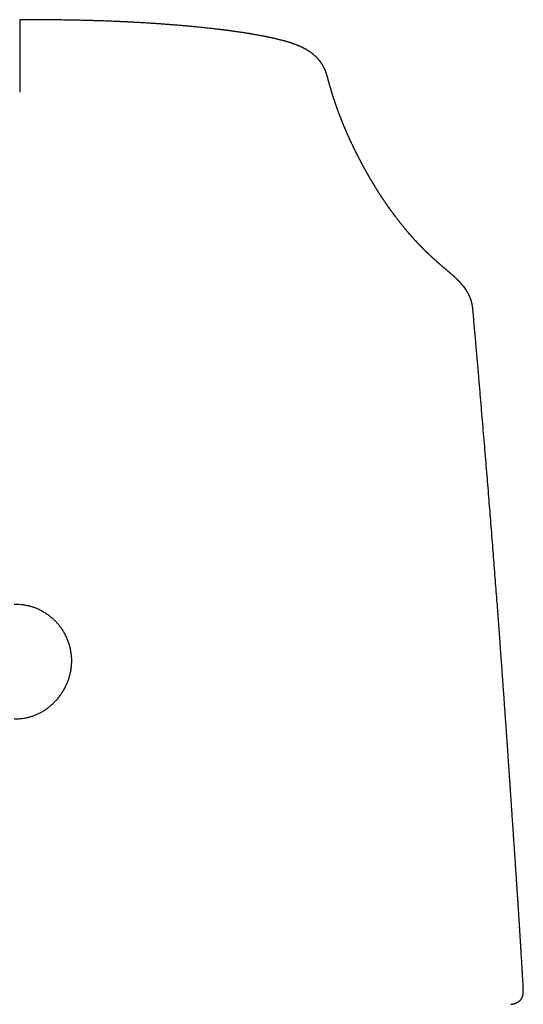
# Model space of a CAD drawing. Header units: millimetres. Extents: x 8 to 658, y 12 to 734.
# Tile 32 of 38: x 288 to 312, y 619 to 667. Entities that reach past the tile are written whole.
import ezdxf

# ---------------------------------------------------------------- set-up
doc = ezdxf.new("R2010")
doc.units = ezdxf.units.MM

msp = doc.modelspace()

# ---------------------------------------------------------------- linework, layer by layer
at = {"color": 7, "linetype": 'Continuous', "lineweight": 30}
for p, q in [((287.68, 665.766), (287.682, 663.427)), ((309.369, 653.916), (309.406, 653.87)), ((309.822, 652.815), (309.821, 652.818)), ((312.279, 619.773), (312.268, 619.963)), ((312.285, 619.595), (312.275, 619.774)), ((312.286, 619.559), (312.285, 619.595))]:
    msp.add_line(p, q, dxfattribs=at)
for points, knots in [([(287.674, 666.965), (287.674, 666.966), (287.674, 666.971), (287.675, 666.933), (287.676, 666.844), (287.678, 666.697), (287.679, 666.504), (287.679, 666.275), (287.68, 666.027), (287.68, 665.852), (287.68, 665.766)], [0, 0, 0, 0, 0.02071, 0.157539, 0.299635, 0.444586, 0.58967, 0.732152, 0.869577, 1, 1, 1, 1]), ([(302.718, 664.158), (302.716, 664.165), (302.712, 664.18), (302.706, 664.202), (302.701, 664.222), (302.696, 664.24), (302.691, 664.257), (302.687, 664.272), (302.683, 664.285), (302.679, 664.297), (302.675, 664.31), (302.672, 664.322), (302.667, 664.335), (302.663, 664.35), (302.657, 664.366), (302.651, 664.385), (302.643, 664.405), (302.636, 664.426), (302.629, 664.444), (302.623, 664.459), (302.618, 664.472), (302.612, 664.488), (302.603, 664.507), (302.592, 664.533), (302.58, 664.561), (302.567, 664.587), (302.555, 664.612), (302.541, 664.639), (302.524, 664.672), (302.504, 664.708), (302.484, 664.742), (302.469, 664.768), (302.457, 664.786), (302.449, 664.798), (302.442, 664.81), (302.433, 664.823), (302.423, 664.838), (302.41, 664.857), (302.397, 664.876), (302.384, 664.894), (302.373, 664.909), (302.363, 664.921), (302.354, 664.934), (302.344, 664.947), (302.332, 664.962), (302.318, 664.98), (302.301, 665), (302.282, 665.022), (302.265, 665.041), (302.251, 665.057), (302.237, 665.072), (302.222, 665.089), (302.203, 665.108), (302.183, 665.129), (302.165, 665.147), (302.15, 665.162), (302.136, 665.174), (302.124, 665.186), (302.112, 665.197), (302.097, 665.21), (302.081, 665.225), (302.061, 665.242), (302.042, 665.258), (302.025, 665.273), (302.01, 665.285), (301.997, 665.295), (301.985, 665.305), (301.973, 665.314), (301.96, 665.324), (301.945, 665.336), (301.926, 665.35), (301.902, 665.367), (301.876, 665.385), (301.851, 665.402), (301.828, 665.418), (301.807, 665.431), (301.784, 665.446), (301.759, 665.461), (301.73, 665.479), (301.701, 665.496), (301.672, 665.513), (301.646, 665.528), (301.624, 665.54), (301.606, 665.549), (301.591, 665.557), (301.574, 665.566), (301.553, 665.577), (301.529, 665.589), (301.504, 665.602), (301.482, 665.612), (301.462, 665.622), (301.444, 665.63), (301.425, 665.639), (301.404, 665.649), (301.379, 665.66), (301.355, 665.671), (301.332, 665.68), (301.313, 665.688), (301.296, 665.695), (301.279, 665.702), (301.261, 665.71), (301.24, 665.718), (301.216, 665.728), (301.19, 665.738), (301.164, 665.748), (301.138, 665.758), (301.112, 665.768), (301.086, 665.777), (301.058, 665.787), (301.03, 665.797), (301.002, 665.807), (300.974, 665.816), (300.948, 665.825), (300.923, 665.833), (300.898, 665.841), (300.871, 665.85), (300.841, 665.859), (300.811, 665.869), (300.785, 665.877), (300.761, 665.884), (300.734, 665.892), (300.702, 665.901), (300.665, 665.912), (300.627, 665.923), (300.586, 665.934), (300.537, 665.947), (300.476, 665.964), (300.409, 665.981), (300.339, 665.998), (300.28, 666.013), (300.234, 666.024), (300.203, 666.031), (300.174, 666.038), (300.149, 666.044), (300.123, 666.05), (300.093, 666.056), (300.056, 666.065), (300.014, 666.074), (299.963, 666.085), (299.907, 666.097), (299.849, 666.11), (299.798, 666.12), (299.751, 666.13), (299.714, 666.137), (299.684, 666.143), (299.661, 666.148), (299.635, 666.153), (299.605, 666.159), (299.571, 666.165), (299.535, 666.172), (299.499, 666.179), (299.446, 666.189), (299.377, 666.202), (299.296, 666.217), (299.222, 666.23), (299.157, 666.241), (299.1, 666.251), (299.052, 666.259), (299.012, 666.266), (298.98, 666.271), (298.95, 666.276), (298.92, 666.281), (298.886, 666.286), (298.848, 666.292), (298.803, 666.3), (298.75, 666.308), (298.687, 666.318), (298.618, 666.329), (298.54, 666.34), (298.46, 666.352), (298.378, 666.364), (298.298, 666.376), (298.219, 666.387), (298.145, 666.397), (298.075, 666.407), (298.007, 666.416), (297.94, 666.425), (297.876, 666.434), (297.819, 666.441), (297.768, 666.448), (297.724, 666.453), (297.686, 666.458), (297.65, 666.463), (297.613, 666.467), (297.572, 666.473), (297.527, 666.478), (297.467, 666.485), (297.391, 666.495), (297.297, 666.506), (297.192, 666.518), (297.078, 666.531), (296.954, 666.545), (296.819, 666.56), (296.674, 666.575), (296.524, 666.591), (296.369, 666.606), (296.212, 666.622), (296.045, 666.638), (295.871, 666.654), (295.677, 666.671), (295.468, 666.689), (295.249, 666.707), (295.033, 666.724), (294.822, 666.74), (294.616, 666.755), (294.42, 666.769), (294.235, 666.782), (294.061, 666.793), (293.897, 666.803), (293.743, 666.812), (293.601, 666.821), (293.479, 666.828), (293.376, 666.833), (293.291, 666.838), (293.215, 666.842), (293.157, 666.845), (293.114, 666.847), (293.084, 666.849), (293.057, 666.85), (293.034, 666.851), (293.012, 666.852), (292.989, 666.854), (292.958, 666.855), (292.918, 666.857), (292.868, 666.859), (292.809, 666.862), (292.742, 666.865), (292.659, 666.869), (292.56, 666.874), (292.443, 666.879), (292.313, 666.884), (292.17, 666.89), (292.014, 666.896), (291.848, 666.902), (291.673, 666.908), (291.49, 666.914), (291.294, 666.92), (291.087, 666.926), (290.863, 666.932), (290.622, 666.938), (290.364, 666.943), (290.092, 666.949), (289.806, 666.953), (289.508, 666.957), (289.203, 666.961), (288.891, 666.964), (288.574, 666.966), (288.246, 666.967), (287.944, 666.968), (287.752, 666.968), (287.674, 666.968)], [0, 0, 0, 0, 0.005439, 0.010389, 0.014842, 0.018791, 0.02223, 0.025154, 0.027558, 0.029601, 0.031361, 0.033074, 0.034742, 0.036376, 0.038142, 0.040468, 0.04306, 0.045688, 0.047931, 0.049441, 0.050723, 0.052306, 0.054409, 0.05703, 0.060395, 0.063137, 0.065451, 0.06805, 0.07145, 0.075504, 0.079053, 0.08198, 0.083417, 0.084721, 0.085892, 0.087113, 0.08872, 0.090719, 0.092964, 0.094892, 0.096446, 0.097668, 0.098955, 0.100407, 0.102024, 0.103786, 0.106375, 0.109029, 0.111265, 0.113032, 0.114536, 0.116523, 0.118996, 0.121657, 0.12391, 0.125775, 0.127371, 0.12884, 0.130194, 0.131843, 0.133981, 0.136137, 0.138487, 0.140499, 0.142122, 0.143442, 0.144704, 0.146139, 0.147516, 0.14911, 0.151154, 0.153866, 0.156894, 0.159697, 0.162252, 0.164584, 0.166698, 0.169705, 0.172896, 0.176255, 0.179403, 0.182302, 0.184977, 0.186542, 0.188122, 0.189896, 0.192092, 0.195051, 0.19781, 0.20014, 0.202164, 0.204043, 0.205872, 0.208129, 0.210871, 0.213628, 0.21592, 0.217796, 0.219536, 0.221186, 0.222969, 0.225065, 0.227597, 0.23043, 0.23303, 0.235343, 0.237986, 0.240569, 0.243177, 0.245955, 0.248696, 0.251309, 0.253747, 0.256133, 0.258216, 0.260676, 0.263514, 0.266339, 0.268737, 0.270715, 0.272673, 0.275732, 0.279209, 0.282555, 0.285391, 0.289811, 0.295036, 0.300634, 0.306364, 0.312192, 0.314786, 0.317298, 0.319507, 0.321405, 0.323171, 0.325472, 0.328407, 0.331801, 0.335031, 0.339877, 0.344125, 0.347788, 0.351126, 0.354242, 0.355861, 0.357414, 0.359123, 0.361465, 0.363761, 0.36634, 0.368855, 0.371282, 0.377416, 0.382917, 0.387787, 0.392046, 0.395801, 0.399072, 0.401492, 0.403557, 0.405329, 0.407234, 0.409352, 0.411752, 0.414523, 0.417997, 0.421919, 0.426288, 0.431104, 0.436365, 0.441168, 0.446174, 0.450929, 0.455386, 0.459545, 0.463408, 0.467579, 0.471339, 0.474688, 0.477626, 0.480202, 0.482351, 0.484298, 0.486457, 0.488837, 0.491438, 0.494259, 0.499109, 0.504493, 0.510411, 0.516859, 0.523836, 0.531349, 0.539398, 0.547985, 0.556136, 0.564717, 0.573731, 0.583177, 0.592778, 0.604908, 0.616527, 0.627635, 0.638968, 0.649712, 0.659868, 0.669435, 0.678412, 0.6869, 0.694784, 0.702064, 0.708741, 0.71355, 0.717885, 0.721731, 0.725089, 0.726789, 0.728327, 0.729684, 0.73086, 0.731854, 0.732981, 0.73448, 0.736561, 0.739093, 0.742075, 0.745508, 0.74939, 0.754665, 0.76059, 0.767164, 0.774393, 0.782277, 0.790817, 0.799471, 0.80871, 0.818534, 0.828944, 0.83994, 0.852244, 0.865207, 0.87883, 0.893111, 0.908048, 0.923637, 0.93893, 0.954796, 0.971227, 0.988217, 1, 1, 1, 1]), ([(309.372, 653.919), (309.371, 653.919), (309.366, 653.926), (309.356, 653.939), (309.34, 653.958), (309.324, 653.977), (309.306, 653.998), (309.289, 654.018), (309.273, 654.037), (309.257, 654.054), (309.242, 654.072), (309.226, 654.09), (309.21, 654.107), (309.194, 654.124), (309.179, 654.14), (309.163, 654.157), (309.148, 654.173), (309.134, 654.188), (309.12, 654.201), (309.108, 654.214), (309.096, 654.226), (309.085, 654.237), (309.074, 654.248), (309.063, 654.259), (309.051, 654.271), (309.038, 654.283), (309.024, 654.296), (309.011, 654.309), (308.999, 654.321), (308.988, 654.331), (308.98, 654.338), (308.973, 654.345), (308.967, 654.35), (308.96, 654.356), (308.95, 654.366), (308.935, 654.38), (308.916, 654.397), (308.896, 654.415), (308.875, 654.433), (308.853, 654.453), (308.831, 654.472), (308.809, 654.492), (308.787, 654.511), (308.765, 654.529), (308.745, 654.546), (308.727, 654.562), (308.71, 654.577), (308.694, 654.59), (308.676, 654.606), (308.654, 654.624), (308.629, 654.646), (308.602, 654.669), (308.577, 654.69), (308.554, 654.709), (308.535, 654.725), (308.517, 654.741), (308.5, 654.755), (308.483, 654.769), (308.467, 654.783), (308.451, 654.797), (308.437, 654.808), (308.425, 654.819), (308.413, 654.829), (308.399, 654.841), (308.384, 654.854), (308.367, 654.869), (308.348, 654.885), (308.328, 654.902), (308.305, 654.922), (308.278, 654.945), (308.251, 654.968), (308.228, 654.989), (308.208, 655.006), (308.188, 655.023), (308.171, 655.039), (308.154, 655.053), (308.14, 655.065), (308.128, 655.076), (308.116, 655.087), (308.103, 655.098), (308.088, 655.111), (308.07, 655.127), (308.049, 655.146), (308.026, 655.167), (308.002, 655.188), (307.977, 655.211), (307.951, 655.234), (307.925, 655.257), (307.901, 655.279), (307.879, 655.299), (307.861, 655.316), (307.843, 655.332), (307.827, 655.347), (307.811, 655.362), (307.794, 655.378), (307.775, 655.396), (307.754, 655.416), (307.733, 655.435), (307.715, 655.452), (307.699, 655.468), (307.684, 655.482), (307.67, 655.495), (307.656, 655.509), (307.641, 655.523), (307.625, 655.538), (307.609, 655.553), (307.593, 655.569), (307.577, 655.585), (307.559, 655.602), (307.539, 655.622), (307.516, 655.645), (307.492, 655.668), (307.469, 655.691), (307.447, 655.714), (307.424, 655.736), (307.405, 655.756), (307.388, 655.773), (307.374, 655.787), (307.361, 655.8), (307.348, 655.813), (307.334, 655.827), (307.319, 655.842), (307.303, 655.859), (307.284, 655.879), (307.263, 655.901), (307.241, 655.923), (307.22, 655.945), (307.201, 655.965), (307.183, 655.984), (307.168, 656), (307.155, 656.014), (307.143, 656.027), (307.131, 656.039), (307.12, 656.05), (307.108, 656.063), (307.095, 656.078), (307.079, 656.095), (307.063, 656.112), (307.043, 656.133), (307.02, 656.159), (306.993, 656.188), (306.964, 656.22), (306.935, 656.252), (306.905, 656.286), (306.88, 656.314), (306.86, 656.336), (306.845, 656.353), (306.83, 656.37), (306.815, 656.387), (306.801, 656.402), (306.789, 656.416), (306.778, 656.429), (306.767, 656.441), (306.757, 656.453), (306.747, 656.465), (306.735, 656.478), (306.723, 656.493), (306.709, 656.509), (306.694, 656.525), (306.681, 656.541), (306.668, 656.557), (306.656, 656.571), (306.643, 656.585), (306.631, 656.6), (306.618, 656.615), (306.607, 656.629), (306.596, 656.642), (306.586, 656.653), (306.577, 656.664), (306.568, 656.674), (306.561, 656.683), (306.552, 656.694), (306.542, 656.706), (306.53, 656.72), (306.518, 656.735), (306.498, 656.758), (306.473, 656.789), (306.442, 656.826), (306.412, 656.863), (306.383, 656.899), (306.355, 656.934), (306.328, 656.968), (306.301, 657.002), (306.274, 657.036), (306.246, 657.07), (306.219, 657.105), (306.191, 657.141), (306.163, 657.177), (306.13, 657.22), (306.094, 657.267), (306.063, 657.307), (306.042, 657.335), (306.03, 657.351), (306.019, 657.366), (306.008, 657.38), (306, 657.391), (305.993, 657.401), (305.987, 657.409), (305.981, 657.417), (305.973, 657.427), (305.966, 657.437), (305.957, 657.448), (305.948, 657.461), (305.938, 657.474), (305.923, 657.494), (305.905, 657.52), (305.882, 657.55), (305.863, 657.577), (305.847, 657.599), (305.833, 657.617), (305.821, 657.635), (305.809, 657.651), (305.798, 657.666), (305.788, 657.68), (305.779, 657.693), (305.771, 657.703), (305.765, 657.712), (305.759, 657.72), (305.753, 657.729), (305.746, 657.738), (305.74, 657.748), (305.733, 657.758), (305.725, 657.769), (305.699, 657.805), (305.673, 657.842), (305.647, 657.88), (305.637, 657.894), (305.628, 657.907), (305.62, 657.919), (305.612, 657.93), (305.606, 657.939), (305.6, 657.947), (305.595, 657.954), (305.59, 657.961), (305.585, 657.969), (305.579, 657.978), (305.571, 657.989), (305.562, 658.002), (305.552, 658.017), (305.542, 658.032), (305.527, 658.054), (305.507, 658.083), (305.484, 658.117), (305.461, 658.152), (305.442, 658.181), (305.428, 658.202), (305.419, 658.215), (305.41, 658.228), (305.403, 658.239), (305.397, 658.248), (305.391, 658.257), (305.387, 658.264), (305.382, 658.27), (305.378, 658.277), (305.372, 658.285), (305.366, 658.295), (305.358, 658.307), (305.348, 658.322), (305.337, 658.339), (305.325, 658.358), (305.31, 658.381), (305.294, 658.406), (305.275, 658.436), (305.259, 658.46), (305.247, 658.478), (305.239, 658.491), (305.231, 658.504), (305.223, 658.517), (305.215, 658.529), (305.207, 658.541), (305.2, 658.553), (305.192, 658.565), (305.186, 658.575), (305.181, 658.583), (305.176, 658.59), (305.171, 658.599), (305.165, 658.609), (305.157, 658.62), (305.149, 658.633), (305.141, 658.647), (305.131, 658.663), (305.121, 658.679), (305.11, 658.696), (305.099, 658.714), (305.088, 658.731), (305.077, 658.749), (305.067, 658.765), (305.058, 658.78), (305.05, 658.793), (305.043, 658.806), (305.035, 658.819), (305.027, 658.832), (305.019, 658.844), (305.012, 658.856), (305.005, 658.868), (304.998, 658.878), (304.993, 658.888), (304.988, 658.896), (304.983, 658.904), (304.978, 658.913), (304.971, 658.923), (304.964, 658.936), (304.955, 658.95), (304.946, 658.965), (304.935, 658.983), (304.921, 659.006), (304.904, 659.035), (304.884, 659.069), (304.865, 659.102), (304.848, 659.13), (304.834, 659.153), (304.823, 659.173), (304.812, 659.192), (304.801, 659.21), (304.791, 659.228), (304.782, 659.243), (304.774, 659.257), (304.766, 659.27), (304.76, 659.281), (304.755, 659.29), (304.75, 659.298), (304.747, 659.304), (304.743, 659.31), (304.739, 659.318), (304.734, 659.326), (304.728, 659.337), (304.721, 659.349), (304.713, 659.363), (304.704, 659.379), (304.694, 659.396), (304.684, 659.413), (304.674, 659.43), (304.663, 659.45), (304.65, 659.473), (304.637, 659.497), (304.624, 659.52), (304.612, 659.542), (304.6, 659.562), (304.589, 659.582), (304.577, 659.603), (304.565, 659.625), (304.554, 659.645), (304.544, 659.663), (304.535, 659.679), (304.527, 659.695), (304.518, 659.71), (304.51, 659.724), (304.503, 659.737), (304.497, 659.749), (304.492, 659.758), (304.487, 659.766), (304.484, 659.772), (304.48, 659.779), (304.476, 659.787), (304.472, 659.795), (304.466, 659.805), (304.461, 659.815), (304.454, 659.827), (304.446, 659.842), (304.436, 659.86), (304.426, 659.88), (304.415, 659.9), (304.405, 659.918), (304.395, 659.936), (304.386, 659.955), (304.376, 659.973), (304.366, 659.991), (304.357, 660.007), (304.348, 660.026), (304.337, 660.047), (304.325, 660.069), (304.314, 660.09), (304.304, 660.108), (304.296, 660.124), (304.289, 660.138), (304.281, 660.153), (304.272, 660.169), (304.263, 660.187), (304.253, 660.207), (304.242, 660.229), (304.23, 660.252), (304.217, 660.276), (304.205, 660.301), (304.192, 660.325), (304.181, 660.348), (304.17, 660.37), (304.158, 660.392), (304.147, 660.414), (304.136, 660.437), (304.124, 660.459), (304.113, 660.482), (304.103, 660.503), (304.093, 660.522), (304.085, 660.539), (304.077, 660.555), (304.07, 660.569), (304.063, 660.582), (304.057, 660.594), (304.052, 660.605), (304.047, 660.615), (304.041, 660.626), (304.035, 660.639), (304.029, 660.652), (304.022, 660.666), (304.014, 660.682), (304.002, 660.708), (303.985, 660.743), (303.961, 660.792), (303.937, 660.844), (303.911, 660.898), (303.891, 660.94), (303.877, 660.97), (303.868, 660.988), (303.86, 661.005), (303.853, 661.021), (303.846, 661.036), (303.84, 661.049), (303.835, 661.061), (303.83, 661.071), (303.824, 661.083), (303.818, 661.098), (303.81, 661.114), (303.802, 661.133), (303.793, 661.152), (303.783, 661.172), (303.774, 661.193), (303.764, 661.215), (303.753, 661.239), (303.742, 661.264), (303.73, 661.29), (303.718, 661.318), (303.706, 661.344), (303.696, 661.367), (303.688, 661.386), (303.679, 661.405), (303.672, 661.423), (303.665, 661.439), (303.658, 661.453), (303.653, 661.466), (303.648, 661.477), (303.644, 661.485), (303.641, 661.492), (303.639, 661.497), (303.637, 661.503), (303.634, 661.508), (303.631, 661.515), (303.628, 661.523), (303.624, 661.531), (303.62, 661.541), (303.615, 661.552), (303.61, 661.565), (303.604, 661.578), (303.598, 661.593), (303.59, 661.611), (303.583, 661.629), (303.576, 661.645), (303.569, 661.661), (303.563, 661.675), (303.558, 661.687), (303.553, 661.698), (303.549, 661.709), (303.544, 661.721), (303.538, 661.734), (303.533, 661.747), (303.528, 661.76), (303.522, 661.772), (303.517, 661.785), (303.511, 661.799), (303.505, 661.814), (303.499, 661.829), (303.493, 661.844), (303.487, 661.857), (303.483, 661.868), (303.48, 661.876), (303.477, 661.883), (303.474, 661.889), (303.472, 661.896), (303.468, 661.904), (303.464, 661.914), (303.46, 661.925), (303.454, 661.938), (303.448, 661.953), (303.442, 661.969), (303.434, 661.99), (303.425, 662.013), (303.414, 662.038), (303.405, 662.062), (303.395, 662.088), (303.384, 662.115), (303.373, 662.142), (303.363, 662.168), (303.354, 662.192), (303.346, 662.212), (303.339, 662.23), (303.333, 662.246), (303.328, 662.26), (303.323, 662.273), (303.318, 662.284), (303.314, 662.295), (303.311, 662.304), (303.307, 662.313), (303.303, 662.324), (303.299, 662.336), (303.294, 662.348), (303.289, 662.361), (303.285, 662.374), (303.279, 662.387), (303.274, 662.402), (303.268, 662.418), (303.262, 662.435), (303.252, 662.461), (303.239, 662.496), (303.225, 662.533), (303.214, 662.565), (303.205, 662.589), (303.196, 662.614), (303.188, 662.637), (303.18, 662.66), (303.172, 662.681), (303.166, 662.699), (303.16, 662.715), (303.155, 662.731), (303.15, 662.744), (303.146, 662.756), (303.142, 662.766), (303.138, 662.777), (303.134, 662.79), (303.128, 662.806), (303.122, 662.826), (303.114, 662.846), (303.107, 662.869), (303.097, 662.896), (303.087, 662.928), (303.075, 662.962), (303.064, 662.996), (303.053, 663.028), (303.043, 663.058), (303.033, 663.087), (303.025, 663.113), (303.018, 663.135), (303.011, 663.155), (303.005, 663.174), (302.998, 663.195), (302.991, 663.218), (302.983, 663.243), (302.974, 663.271), (302.965, 663.3), (302.955, 663.332), (302.946, 663.362), (302.936, 663.392), (302.927, 663.421), (302.917, 663.455), (302.906, 663.492), (302.893, 663.534), (302.883, 663.57), (302.874, 663.6), (302.866, 663.626), (302.858, 663.652), (302.851, 663.68), (302.842, 663.708), (302.834, 663.737), (302.826, 663.765), (302.819, 663.792), (302.811, 663.818), (302.804, 663.844), (302.799, 663.864), (302.794, 663.879), (302.791, 663.89), (302.788, 663.901), (302.785, 663.912), (302.782, 663.924), (302.778, 663.937), (302.774, 663.953), (302.769, 663.972), (302.764, 663.992), (302.758, 664.012), (302.753, 664.034), (302.747, 664.056), (302.741, 664.079), (302.734, 664.104), (302.728, 664.129), (302.723, 664.147), (302.721, 664.157), (302.72, 664.157)], [0, 0, 0, 0, 0.0000979, 0.0010283, 0.0020866, 0.0032421, 0.0043309, 0.0055085, 0.0065669, 0.0075506, 0.0084735, 0.0094713, 0.0105887, 0.011482, 0.0124002, 0.0133432, 0.0142991, 0.0151772, 0.0159582, 0.0166542, 0.0173703, 0.0179645, 0.0185864, 0.0192409, 0.0199346, 0.0206673, 0.0214387, 0.022237, 0.022941, 0.0234932, 0.0239319, 0.0242704, 0.0246155, 0.0249909, 0.0253964, 0.0264712, 0.0277131, 0.0289524, 0.0302836, 0.0317049, 0.033216, 0.0346411, 0.036131, 0.0375693, 0.0389135, 0.0401638, 0.0413205, 0.0423894, 0.0434844, 0.0451667, 0.0469915, 0.0489588, 0.0510683, 0.0524671, 0.0539048, 0.0552664, 0.0565308, 0.0576981, 0.0590461, 0.0602364, 0.061269, 0.0621484, 0.0630719, 0.0641455, 0.0653692, 0.0667139, 0.0682025, 0.0697975, 0.0713781, 0.0738145, 0.0761932, 0.0778569, 0.0794912, 0.0810756, 0.0825471, 0.0839014, 0.0850285, 0.0860593, 0.0870181, 0.0880511, 0.0891824, 0.0908124, 0.0926108, 0.094517, 0.0966173, 0.0987775, 0.1009976, 0.1032776, 0.1055515, 0.1073271, 0.10899, 0.11054, 0.1119774, 0.1133864, 0.1148686, 0.11671, 0.1186536, 0.1205885, 0.1223869, 0.1238056, 0.1251259, 0.1264197, 0.1277701, 0.1291773, 0.1306448, 0.1321003, 0.1336278, 0.1352274, 0.1368991, 0.1386181, 0.1410869, 0.1434329, 0.145656, 0.1478133, 0.1499956, 0.1522039, 0.1536743, 0.1550606, 0.1563628, 0.1575999, 0.158948, 0.1604494, 0.1621044, 0.1639127, 0.1662686, 0.1685153, 0.1706502, 0.1726733, 0.1745835, 0.1760675, 0.177443, 0.1787099, 0.1798684, 0.1809943, 0.1821994, 0.1837227, 0.1853575, 0.1870914, 0.1888823, 0.1916978, 0.1946393, 0.1977288, 0.2009703, 0.2043134, 0.2076064, 0.2093208, 0.2110183, 0.212699, 0.214359, 0.2159214, 0.2173322, 0.2186204, 0.2197859, 0.2208361, 0.2220257, 0.2233479, 0.2248027, 0.2263902, 0.228075, 0.2298006, 0.2311846, 0.2325933, 0.2340267, 0.2354848, 0.2369633, 0.2383667, 0.2396565, 0.2408327, 0.2418951, 0.2428439, 0.2437295, 0.2446945, 0.2459452, 0.2473184, 0.2488142, 0.2504219, 0.254174, 0.257884, 0.2615512, 0.2651294, 0.2685899, 0.2719346, 0.2752132, 0.2786348, 0.2820412, 0.2854957, 0.2890103, 0.2926465, 0.2964145, 0.3015405, 0.3067511, 0.3084057, 0.3100187, 0.311506, 0.3128663, 0.3140995, 0.314901, 0.315656, 0.3164923, 0.3174348, 0.3184836, 0.3196171, 0.320853, 0.3221914, 0.323579, 0.3267863, 0.3298565, 0.3327895, 0.3346769, 0.3365027, 0.3382625, 0.3399054, 0.341417, 0.3427974, 0.3440466, 0.3451646, 0.3459628, 0.3467132, 0.3475855, 0.3486019, 0.3495015, 0.3504901, 0.3515677, 0.3527328, 0.3612705, 0.3626938, 0.364114, 0.3654464, 0.3666527, 0.3677328, 0.3686867, 0.3694705, 0.3701449, 0.3708311, 0.3715942, 0.3724343, 0.3736148, 0.37492, 0.3763499, 0.3779045, 0.379581, 0.3829818, 0.3864383, 0.3899506, 0.3935187, 0.3949357, 0.3963064, 0.3975533, 0.3986759, 0.3996023, 0.4004225, 0.4011367, 0.4017478, 0.4023606, 0.4032442, 0.4042195, 0.4052866, 0.4068596, 0.4085973, 0.4104992, 0.4125124, 0.4153144, 0.418251, 0.421322, 0.4225654, 0.4238294, 0.4251143, 0.426419, 0.4276684, 0.4288141, 0.4301224, 0.4312628, 0.4322353, 0.43304, 0.4337424, 0.4345221, 0.4355537, 0.4367071, 0.4379824, 0.4393795, 0.4409306, 0.4426082, 0.4443447, 0.4460928, 0.4478525, 0.4496238, 0.4514066, 0.4526844, 0.453968, 0.4552575, 0.4565529, 0.4578542, 0.4591377, 0.4603227, 0.4615049, 0.4625599, 0.4634878, 0.4642885, 0.4649663, 0.465881, 0.466957, 0.4681944, 0.4695932, 0.4711533, 0.4728747, 0.4747575, 0.4781848, 0.4815306, 0.484794, 0.4879748, 0.489932, 0.4918565, 0.4937485, 0.4956079, 0.4973958, 0.4989255, 0.5003153, 0.501565, 0.5026747, 0.5036445, 0.5043082, 0.5048857, 0.5054888, 0.5062117, 0.5070545, 0.5081367, 0.5093682, 0.510749, 0.512279, 0.5139584, 0.5157385, 0.5174721, 0.5191491, 0.5217144, 0.5241347, 0.52641, 0.5285404, 0.5305261, 0.5324773, 0.5345455, 0.5367306, 0.5390327, 0.5405585, 0.5421317, 0.5437477, 0.5452903, 0.5467091, 0.548004, 0.5491751, 0.5502223, 0.5508853, 0.5514875, 0.5521278, 0.5528768, 0.5537345, 0.5546829, 0.5557362, 0.5568944, 0.5581575, 0.560234, 0.562272, 0.5642283, 0.5661028, 0.5678955, 0.5696064, 0.5715179, 0.5733157, 0.575, 0.5765706, 0.5789345, 0.581164, 0.5832608, 0.5852248, 0.5866748, 0.5880462, 0.5894957, 0.5911091, 0.5929243, 0.59491, 0.5970664, 0.5993934, 0.6018495, 0.6043297, 0.6068289, 0.6090312, 0.611248, 0.6134793, 0.6157251, 0.6179854, 0.6202602, 0.6225495, 0.6247683, 0.6266194, 0.6283366, 0.6299198, 0.6313692, 0.6326848, 0.6338664, 0.6349224, 0.6359286, 0.6370472, 0.6382781, 0.6396213, 0.6410769, 0.6426447, 0.6442846, 0.6488327, 0.6534339, 0.6589796, 0.6645093, 0.6699638, 0.6717797, 0.6735871, 0.6753392, 0.6769567, 0.6784383, 0.6797612, 0.6809529, 0.6820136, 0.6830389, 0.6846165, 0.6863269, 0.68817, 0.6901459, 0.6922549, 0.6943164, 0.6965362, 0.6989143, 0.7014506, 0.7041451, 0.7069979, 0.7100089, 0.7119424, 0.7139361, 0.7159084, 0.717714, 0.7193497, 0.720791, 0.7220686, 0.7231824, 0.7241324, 0.7247204, 0.7252224, 0.7257364, 0.7263354, 0.7270193, 0.7277882, 0.7286421, 0.7296795, 0.7308197, 0.7320627, 0.7334086, 0.73482, 0.7368147, 0.7386663, 0.740375, 0.7419407, 0.7433634, 0.7446432, 0.7456716, 0.7467726, 0.7479848, 0.7493082, 0.7507426, 0.7519477, 0.7532213, 0.7545636, 0.7559745, 0.7574265, 0.7591097, 0.7606222, 0.761964, 0.7631351, 0.7639355, 0.7646305, 0.7652202, 0.7657719, 0.7666282, 0.7676475, 0.7688297, 0.7701748, 0.7716828, 0.7733537, 0.7751875, 0.7778454, 0.7804281, 0.7829291, 0.7853484, 0.7883093, 0.7911378, 0.793834, 0.7963978, 0.7983175, 0.8001179, 0.8017851, 0.803319, 0.8045759, 0.8057266, 0.8067711, 0.8077093, 0.80862, 0.8096784, 0.810891, 0.8122578, 0.813485, 0.8148146, 0.8162464, 0.8177806, 0.819417, 0.8211338, 0.8228422, 0.8274493, 0.8319227, 0.834522, 0.8370739, 0.8395785, 0.8420358, 0.8444152, 0.8466548, 0.8484266, 0.8500985, 0.8516704, 0.8531423, 0.8542286, 0.8552733, 0.8563808, 0.8575662, 0.8593945, 0.8613818, 0.8635279, 0.8658329, 0.8682967, 0.8720296, 0.8756247, 0.8790779, 0.8823893, 0.8855588, 0.888579, 0.8914358, 0.8935239, 0.8955151, 0.8975027, 0.89964, 0.9020422, 0.9046111, 0.9073469, 0.9106355, 0.9138992, 0.9170837, 0.920189, 0.923215, 0.9261618, 0.9306482, 0.9349992, 0.9392172, 0.941833, 0.9444851, 0.947235, 0.950083, 0.9530288, 0.9560726, 0.9590018, 0.9618496, 0.9645986, 0.9672489, 0.9698006, 0.9709576, 0.9720931, 0.9732071, 0.974318, 0.975535, 0.9768761, 0.9786158, 0.9805279, 0.9826122, 0.9848688, 0.9870292, 0.989327, 0.991762, 0.9943345, 0.9970442, 0.9998913, 1, 1, 1, 1]), ([(309.741, 653.231), (309.738, 653.238), (309.734, 653.252), (309.726, 653.275), (309.719, 653.296), (309.711, 653.317), (309.704, 653.336), (309.698, 653.352), (309.692, 653.369), (309.685, 653.386), (309.676, 653.408), (309.666, 653.432), (309.655, 653.455), (309.645, 653.478), (309.635, 653.5), (309.625, 653.52), (309.617, 653.537), (309.609, 653.552), (309.601, 653.566), (309.593, 653.582), (309.584, 653.599), (309.574, 653.618), (309.562, 653.638), (309.55, 653.66), (309.538, 653.68), (309.528, 653.696), (309.52, 653.71), (309.513, 653.722), (309.505, 653.733), (309.498, 653.744), (309.491, 653.756), (309.483, 653.767), (309.474, 653.781), (309.462, 653.798), (309.448, 653.82), (309.43, 653.845), (309.416, 653.863), (309.409, 653.873)], [0, 0, 0, 0, 0.036836, 0.072949, 0.102501, 0.125663, 0.145229, 0.1635, 0.180521, 0.209779, 0.242608, 0.27999, 0.311586, 0.345678, 0.380409, 0.410515, 0.435676, 0.456729, 0.479873, 0.503313, 0.529411, 0.558918, 0.592683, 0.630057, 0.663173, 0.690739, 0.712758, 0.730491, 0.750763, 0.771618, 0.79306, 0.815719, 0.839589, 0.86995, 0.906807, 0.950158, 1, 1, 1, 1]), ([(309.824, 652.815), (309.822, 652.829), (309.82, 652.855), (309.815, 652.892), (309.811, 652.924), (309.807, 652.948), (309.804, 652.966), (309.802, 652.981), (309.799, 652.997), (309.795, 653.016), (309.791, 653.037), (309.787, 653.056), (309.783, 653.072), (309.78, 653.085), (309.778, 653.096), (309.774, 653.109), (309.77, 653.126), (309.765, 653.147), (309.758, 653.171), (309.75, 653.2), (309.744, 653.22), (309.74, 653.231)], [0, 0, 0, 0, 0.102481, 0.189002, 0.259822, 0.317377, 0.353657, 0.384802, 0.423552, 0.471524, 0.522703, 0.570182, 0.609284, 0.640002, 0.66694, 0.69867, 0.739892, 0.79062, 0.85087, 0.920657, 1, 1, 1, 1]), ([(312.268, 619.963), (312.267, 619.988), (312.261, 620.083), (312.252, 620.243), (312.24, 620.44), (312.229, 620.625), (312.219, 620.796), (312.21, 620.953), (312.201, 621.096), (312.193, 621.229), (312.186, 621.351), (312.179, 621.468), (312.172, 621.578), (312.166, 621.68), (312.16, 621.769), (312.155, 621.845), (312.152, 621.905), (312.149, 621.953), (312.147, 621.987), (312.145, 622.011), (312.144, 622.031), (312.142, 622.055), (312.14, 622.086), (312.138, 622.128), (312.135, 622.179), (312.131, 622.239), (312.126, 622.31), (312.121, 622.391), (312.116, 622.479), (312.106, 622.632), (312.093, 622.845), (312.076, 623.112), (312.06, 623.361), (312.045, 623.594), (312.031, 623.81), (312.017, 624.024), (312.002, 624.243), (311.987, 624.473), (311.972, 624.701), (311.957, 624.926), (311.943, 625.148), (311.927, 625.378), (311.914, 625.585), (311.901, 625.769), (311.891, 625.927), (311.88, 626.088), (311.869, 626.251), (311.858, 626.411), (311.848, 626.563), (311.838, 626.704), (311.83, 626.832), (311.822, 626.948), (311.815, 627.052), (311.809, 627.144), (311.803, 627.223), (311.799, 627.291), (311.795, 627.346), (311.792, 627.39), (311.79, 627.423), (311.788, 627.453), (311.786, 627.482), (311.784, 627.512), (311.782, 627.545), (311.778, 627.601), (311.772, 627.686), (311.764, 627.797), (311.756, 627.916), (311.748, 628.042), (311.739, 628.179), (311.729, 628.315), (311.72, 628.451), (311.711, 628.585), (311.701, 628.729), (311.691, 628.882), (311.68, 629.045), (311.668, 629.216), (311.656, 629.397), (311.643, 629.587), (311.628, 629.798), (311.612, 630.031), (311.595, 630.288), (311.576, 630.557), (311.557, 630.84), (311.536, 631.136), (311.515, 631.445), (311.493, 631.757), (311.472, 632.072), (311.449, 632.39), (311.427, 632.718), (311.403, 633.057), (311.378, 633.408), (311.353, 633.769), (311.326, 634.141), (311.299, 634.524), (311.271, 634.918), (311.242, 635.322), (311.212, 635.738), (311.181, 636.156), (311.151, 636.577), (311.119, 636.999), (311.088, 637.43), (311.055, 637.872), (311.019, 638.347), (310.98, 638.858), (310.938, 639.405), (310.895, 639.964), (310.851, 640.537), (310.805, 641.123), (310.758, 641.722), (310.711, 642.316), (310.663, 642.905), (310.616, 643.488), (310.568, 644.082), (310.519, 644.686), (310.468, 645.302), (310.416, 645.928), (310.363, 646.565), (310.308, 647.213), (310.253, 647.872), (310.196, 648.542), (310.137, 649.222), (310.079, 649.9), (310.021, 650.574), (309.962, 651.246), (309.902, 651.926), (309.856, 652.452), (309.829, 652.75), (309.823, 652.818)], [0, 0, 0, 0, 0.002299, 0.008686, 0.01472, 0.0204, 0.025727, 0.030427, 0.034813, 0.038885, 0.042643, 0.046087, 0.049621, 0.052749, 0.055473, 0.057792, 0.059706, 0.061075, 0.06212, 0.062841, 0.063342, 0.06396, 0.064986, 0.066257, 0.067774, 0.069671, 0.071851, 0.074312, 0.077055, 0.07996, 0.088432, 0.096636, 0.104573, 0.111433, 0.11808, 0.124543, 0.131236, 0.138297, 0.145726, 0.15225, 0.159034, 0.166078, 0.173381, 0.178105, 0.182931, 0.18786, 0.192891, 0.197899, 0.202556, 0.206847, 0.210772, 0.21433, 0.217523, 0.220301, 0.222727, 0.2248, 0.226519, 0.227796, 0.22877, 0.229596, 0.230475, 0.231407, 0.232393, 0.233432, 0.236568, 0.24011, 0.243615, 0.247444, 0.251597, 0.256074, 0.259888, 0.263948, 0.268311, 0.272979, 0.277951, 0.283131, 0.288604, 0.294371, 0.300431, 0.307833, 0.31563, 0.323823, 0.332411, 0.341394, 0.350773, 0.360546, 0.369852, 0.37949, 0.38946, 0.399761, 0.410395, 0.42136, 0.432656, 0.444285, 0.456245, 0.468536, 0.48116, 0.494114, 0.506632, 0.519444, 0.532552, 0.545953, 0.559649, 0.575863, 0.592472, 0.609474, 0.62687, 0.644659, 0.662842, 0.681419, 0.698793, 0.716496, 0.73453, 0.752894, 0.771588, 0.790611, 0.809963, 0.829644, 0.849655, 0.869994, 0.890661, 0.911657, 0.931754, 0.952143, 0.972824, 0.993796, 1, 1, 1, 1]), ([(287.398, 638.373), (287.455, 638.374), (287.57, 638.377), (287.741, 638.367), (287.912, 638.345), (288.081, 638.312), (288.246, 638.268), (288.408, 638.214), (288.566, 638.149), (288.719, 638.074), (288.867, 637.99), (289.012, 637.896), (289.153, 637.79), (289.29, 637.673), (289.419, 637.548), (289.54, 637.416), (289.653, 637.273), (289.759, 637.121), (289.856, 636.958), (289.942, 636.789), (290.016, 636.615), (290.079, 636.437), (290.129, 636.254), (290.166, 636.067), (290.191, 635.877), (290.202, 635.687), (290.201, 635.497), (290.186, 635.309), (290.16, 635.123), (290.121, 634.939), (290.07, 634.757), (290.007, 634.578), (289.933, 634.402), (289.846, 634.23), (289.748, 634.063), (289.64, 633.903), (289.527, 633.757), (289.411, 633.625), (289.293, 633.505), (289.168, 633.392), (289.037, 633.287), (288.9, 633.189), (288.76, 633.102), (288.617, 633.025), (288.472, 632.958), (288.323, 632.9), (288.17, 632.85), (288.015, 632.81), (287.86, 632.78), (287.705, 632.761), (287.55, 632.75), (287.447, 632.75), (287.395, 632.75)], [0, 0, 0, 0, 0.019303, 0.038676, 0.058078, 0.07746, 0.096771, 0.116014, 0.135315, 0.15464, 0.173947, 0.193195, 0.213556, 0.23398, 0.254425, 0.274851, 0.295214, 0.316696, 0.338251, 0.35983, 0.381383, 0.402863, 0.424432, 0.446076, 0.467746, 0.48939, 0.510958, 0.532164, 0.553439, 0.574739, 0.596018, 0.617228, 0.63893, 0.6607, 0.682494, 0.704265, 0.725967, 0.744849, 0.763798, 0.782778, 0.801753, 0.820691, 0.839565, 0.857522, 0.875546, 0.893603, 0.911658, 0.929678, 0.947632, 0.965083, 0.982549, 1, 1, 1, 1]), ([(311.677, 618.805), (311.686, 618.806), (311.702, 618.808), (311.725, 618.811), (311.745, 618.814), (311.762, 618.817), (311.775, 618.82), (311.801, 618.825), (311.834, 618.833), (311.874, 618.844), (311.906, 618.855), (311.936, 618.866), (311.966, 618.879), (311.997, 618.894), (312.028, 618.912), (312.058, 618.932), (312.085, 618.951), (312.107, 618.97), (312.127, 618.989), (312.146, 619.009), (312.166, 619.031), (312.186, 619.058), (312.206, 619.089), (312.224, 619.123), (312.24, 619.159), (312.253, 619.193), (312.262, 619.225), (312.269, 619.253), (312.274, 619.279), (312.279, 619.305), (312.282, 619.33), (312.284, 619.352), (312.286, 619.367), (312.286, 619.377), (312.287, 619.384), (312.287, 619.394), (312.288, 619.408), (312.289, 619.427), (312.289, 619.451), (312.289, 619.478), (312.288, 619.51), (312.287, 619.533), (312.287, 619.545)], [0, 0, 0, 0, 0.026837, 0.050404, 0.070629, 0.087452, 0.100828, 0.112043, 0.167098, 0.200399, 0.231658, 0.261635, 0.289624, 0.320268, 0.351828, 0.383042, 0.409696, 0.43202, 0.452963, 0.473126, 0.494308, 0.519475, 0.547982, 0.579457, 0.611337, 0.642042, 0.670299, 0.695335, 0.718676, 0.744164, 0.768494, 0.789792, 0.807289, 0.812355, 0.818837, 0.827495, 0.844539, 0.866404, 0.893013, 0.924256, 0.959985, 1, 1, 1, 1])]:
    msp.add_open_spline(points, degree=3, knots=knots, dxfattribs=at)

doc.saveas('drawing.dxf')
